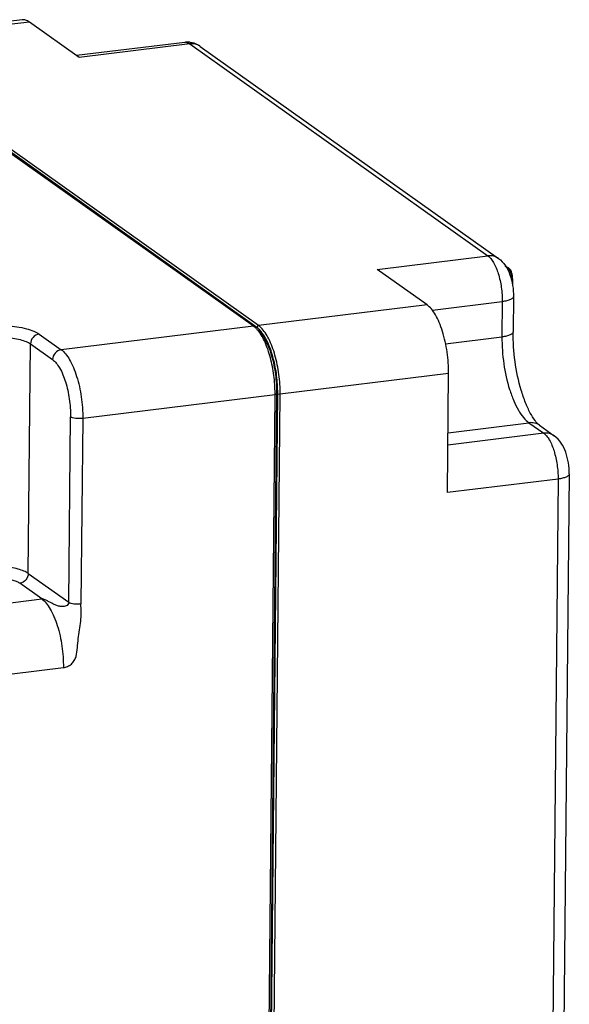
# Model space of a CAD drawing. Header units: millimetres. Extents: x 2752 to 3264, y 1607 to 1975.
# Tile 6 of 12: x 2847 to 2859, y 1647 to 1668. Entities that reach past the tile are written whole.
import ezdxf

# ---------------------------------------------------------------- set-up
doc = ezdxf.new("R2010")
doc.units = ezdxf.units.MM

msp = doc.modelspace()

# ---------------------------------------------------------------- linework, layer by layer
at = {"color": 7, "linetype": 'Continuous'}
for p, q in [((2846.748, 1668.463), (2843.114, 1668.016)), ((2846.906, 1668.415), (2843.271, 1667.968)), ((2847.978, 1667.652), (2846.906, 1668.415)), ((2851.74, 1661.852), (2843.161, 1667.955)), ((2851.813, 1661.822), (2843.234, 1667.926)), ((2851.85, 1661.865), (2843.271, 1667.968)), ((2850.259, 1667.977), (2847.924, 1667.69)), ((2850.364, 1667.945), (2847.978, 1667.652)), ((2850.364, 1667.945), (2856.798, 1663.368)), ((2850.592, 1667.89), (2857.026, 1663.313)), ((2854.412, 1663.075), (2856.798, 1663.368)), ((2857.166, 1663.162), (2857.252, 1663.101)), ((2857.179, 1663.142), (2857.229, 1663.107)), ((2855.484, 1662.312), (2854.412, 1663.075)), ((2857.229, 1663.107), (2857.203, 1663.104)), ((2857.331, 1662.871), (2857.329, 1662.726)), ((2855.484, 1662.312), (2851.85, 1661.865)), ((2855.599, 1662.194), (2857.108, 1662.38)), ((2857.108, 1662.38), (2857.101, 1661.618)), ((2857.35, 1662.489), (2857.342, 1661.727)), ((2851.813, 1661.822), (2851.85, 1661.865)), ((2847.115, 1661.681), (2847.592, 1661.342)), ((2851.74, 1661.852), (2847.592, 1661.342)), ((2851.783, 1661.817), (2851.74, 1661.852)), ((2846.883, 1656.514), (2846.93, 1661.468)), ((2846.93, 1661.468), (2847.407, 1661.128)), ((2855.884, 1661.468), (2857.101, 1661.618)), ((2855.95, 1660.83), (2852.316, 1660.383)), ((2855.925, 1658.258), (2855.95, 1660.83)), ((2851.999, 1634.49), (2852.247, 1660.401)), ((2852.015, 1634.479), (2852.263, 1660.39)), ((2852.068, 1634.472), (2852.316, 1660.383)), ((2852.206, 1660.369), (2852.247, 1660.401)), ((2852.263, 1660.39), (2852.316, 1660.383)), ((2852.206, 1660.369), (2848.058, 1659.859)), ((2851.958, 1634.459), (2852.206, 1660.369)), ((2847.756, 1655.892), (2847.795, 1659.893)), ((2848.058, 1659.859), (2848.019, 1655.858)), ((2855.938, 1659.551), (2857.683, 1659.765)), ((2857.683, 1659.765), (2858.001, 1659.539)), ((2858.001, 1659.539), (2855.935, 1659.285)), ((2857.911, 1659.71), (2858.229, 1659.484)), ((2858.311, 1658.551), (2855.925, 1658.258)), ((2858.311, 1658.551), (2858.113, 1637.784)), ((2858.553, 1658.66), (2858.354, 1637.894)), ((2846.883, 1656.514), (2847.756, 1655.892)), ((2847.174, 1655.962), (2846.697, 1656.301)), ((2846.073, 1655.827), (2847.174, 1655.962)), ((2846.538, 1654.344), (2847.64, 1654.48))]:
    msp.add_line(p, q, dxfattribs=at)
for centre, radius, start, end in [((2850.315, 1667.52), 0.46, 83.8677, 96.9886), ((2850.273, 1667.86), 0.118, 85.2493, 96.9558), ((2850.315, 1667.523), 0.458, 82.5982, 83.8445), ((2850.415, 1667.641), 0.305, 54.5556, 62.6335), ((2856.795, 1662.863), 0.512, 0.6295, 8.3119), ((2856.852, 1662.864), 0.455, 359.4567, 0.5682), ((2849.468, 1660.395), 2.737, 359.4531, 0.0663), ((2849.638, 1660.415), 2.625, 359.452, 359.7032)]:
    msp.add_arc(centre, radius, start, end, dxfattribs=at)
for points, knots in [([(2846.906, 1668.415), (2846.881, 1668.432), (2846.831, 1668.46), (2846.774, 1668.466), (2846.748, 1668.463)], [0, 0, 0, 0, 0.533577, 1, 1, 1, 1]), ([(2850.283, 1667.978), (2850.29, 1667.977), (2850.319, 1667.972), (2850.346, 1667.958), (2850.364, 1667.945)], [0, 0, 0, 0, 0.230839, 1, 1, 1, 1]), ([(2850.555, 1667.913), (2850.527, 1667.927), (2850.463, 1667.948), (2850.397, 1667.949), (2850.364, 1667.945)], [0, 0, 0, 0, 0.492842, 1, 1, 1, 1]), ([(2850.592, 1667.89), (2850.576, 1667.902), (2850.51, 1667.944), (2850.433, 1667.969), (2850.374, 1667.977)], [0, 0, 0, 0, 0.248446, 1, 1, 1, 1]), ([(2857.026, 1663.313), (2856.994, 1663.336), (2856.92, 1663.369), (2856.838, 1663.373), (2856.798, 1663.368)], [0, 0, 0, 0, 0.492245, 1, 1, 1, 1]), ([(2856.798, 1663.368), (2856.821, 1663.352), (2856.866, 1663.306), (2856.95, 1663.181), (2857.032, 1662.973), (2857.095, 1662.688), (2857.109, 1662.483), (2857.108, 1662.38)], [0, 0, 0, 0, 0.080303, 0.178471, 0.422566, 0.70845, 1, 1, 1, 1]), ([(2857.026, 1663.313), (2857.085, 1663.271), (2857.187, 1663.16), (2857.282, 1662.954), (2857.338, 1662.728), (2857.35, 1662.569), (2857.35, 1662.489)], [0, 0, 0, 0, 0.23801, 0.480007, 0.737636, 1, 1, 1, 1]), ([(2857.229, 1663.107), (2857.232, 1663.105), (2857.244, 1663.095), (2857.253, 1663.081), (2857.259, 1663.071)], [0, 0, 0, 0, 0.212836, 1, 1, 1, 1]), ([(2857.285, 1663.064), (2857.283, 1663.067), (2857.273, 1663.081), (2857.262, 1663.094), (2857.252, 1663.101)], [0, 0, 0, 0, 0.264909, 1, 1, 1, 1]), ([(2857.259, 1663.071), (2857.262, 1663.066), (2857.272, 1663.047), (2857.279, 1663.027), (2857.284, 1663.011)], [0, 0, 0, 0, 0.227652, 1, 1, 1, 1]), ([(2857.284, 1663.011), (2857.286, 1663.005), (2857.293, 1662.981), (2857.298, 1662.956), (2857.301, 1662.937)], [0, 0, 0, 0, 0.240842, 1, 1, 1, 1]), ([(2857.326, 1662.939), (2857.324, 1662.951), (2857.316, 1662.994), (2857.302, 1663.036), (2857.285, 1663.064)], [0, 0, 0, 0, 0.271824, 1, 1, 1, 1]), ([(2857.331, 1662.871), (2857.331, 1662.876), (2857.33, 1662.899), (2857.328, 1662.922), (2857.326, 1662.939)], [0, 0, 0, 0, 0.244806, 1, 1, 1, 1]), ([(2857.331, 1662.871), (2857.331, 1662.867), (2857.321, 1662.862), (2857.312, 1662.86), (2857.306, 1662.86)], [0, 0, 0, 0, 0.340806, 1, 1, 1, 1]), ([(2855.95, 1660.83), (2855.951, 1660.984), (2855.929, 1661.291), (2855.849, 1661.66), (2855.753, 1661.925), (2855.674, 1662.089), (2855.587, 1662.219), (2855.519, 1662.287), (2855.484, 1662.312)], [0, 0, 0, 0, 0.29143, 0.577223, 0.706567, 0.821603, 0.919712, 1, 1, 1, 1]), ([(2857.35, 1662.489), (2857.349, 1662.476), (2857.337, 1662.456), (2857.311, 1662.437), (2857.269, 1662.415), (2857.201, 1662.394), (2857.141, 1662.384), (2857.108, 1662.38)], [0, 0, 0, 0, 0.138818, 0.233581, 0.348982, 0.640559, 1, 1, 1, 1]), ([(2846.431, 1661.862), (2846.569, 1661.85), (2846.763, 1661.823), (2846.99, 1661.751), (2847.08, 1661.706), (2847.115, 1661.681)], [0, 0, 0, 0, 0.582041, 0.816136, 1, 1, 1, 1]), ([(2851.908, 1661.815), (2851.904, 1661.82), (2851.885, 1661.838), (2851.866, 1661.854), (2851.85, 1661.865)], [0, 0, 0, 0, 0.26326, 1, 1, 1, 1]), ([(2847.115, 1661.681), (2847.066, 1661.675), (2846.971, 1661.62), (2846.931, 1661.518), (2846.93, 1661.468)], [0, 0, 0, 0, 0.495171, 1, 1, 1, 1]), ([(2851.846, 1661.747), (2851.841, 1661.754), (2851.821, 1661.778), (2851.8, 1661.801), (2851.783, 1661.817)], [0, 0, 0, 0, 0.26351, 1, 1, 1, 1]), ([(2851.869, 1661.775), (2851.864, 1661.779), (2851.847, 1661.796), (2851.828, 1661.812), (2851.813, 1661.822)], [0, 0, 0, 0, 0.263125, 1, 1, 1, 1]), ([(2852.206, 1660.399), (2852.206, 1660.529), (2852.188, 1660.789), (2852.116, 1661.16), (2852.007, 1661.485), (2851.905, 1661.673), (2851.846, 1661.747)], [0, 0, 0, 0, 0.276274, 0.550871, 0.798885, 1, 1, 1, 1]), ([(2852.247, 1660.401), (2852.249, 1660.537), (2852.23, 1660.808), (2852.152, 1661.19), (2852.047, 1661.475), (2851.941, 1661.654), (2851.883, 1661.724), (2851.852, 1661.752)], [0, 0, 0, 0, 0.284472, 0.56575, 0.811965, 0.914137, 1, 1, 1, 1]), ([(2851.915, 1661.722), (2851.912, 1661.727), (2851.897, 1661.745), (2851.881, 1661.762), (2851.869, 1661.775)], [0, 0, 0, 0, 0.260137, 1, 1, 1, 1]), ([(2852.316, 1660.383), (2852.317, 1660.525), (2852.298, 1660.81), (2852.218, 1661.212), (2852.109, 1661.513), (2852, 1661.707), (2851.94, 1661.783), (2851.908, 1661.815)], [0, 0, 0, 0, 0.281996, 0.561617, 0.808508, 0.912102, 1, 1, 1, 1]), ([(2852.263, 1660.401), (2852.264, 1660.528), (2852.248, 1660.783), (2852.179, 1661.146), (2852.073, 1661.464), (2851.973, 1661.649), (2851.915, 1661.722)], [0, 0, 0, 0, 0.275541, 0.550304, 0.798751, 1, 1, 1, 1]), ([(2857.342, 1661.727), (2857.342, 1661.714), (2857.329, 1661.694), (2857.303, 1661.675), (2857.262, 1661.653), (2857.194, 1661.632), (2857.134, 1661.622), (2857.101, 1661.618)], [0, 0, 0, 0, 0.138818, 0.233581, 0.348982, 0.640559, 1, 1, 1, 1]), ([(2857.896, 1659.722), (2857.865, 1659.748), (2857.797, 1659.829), (2857.699, 1659.989), (2857.6, 1660.209), (2857.476, 1660.576), (2857.37, 1661.087), (2857.34, 1661.513), (2857.342, 1661.727)], [0, 0, 0, 0, 0.057574, 0.148696, 0.264474, 0.398322, 0.696827, 1, 1, 1, 1]), ([(2846.382, 1661.612), (2846.493, 1661.603), (2846.648, 1661.581), (2846.83, 1661.524), (2846.902, 1661.488), (2846.93, 1661.468)], [0, 0, 0, 0, 0.582041, 0.816136, 1, 1, 1, 1]), ([(2857.101, 1661.618), (2857.099, 1661.424), (2857.127, 1661.041), (2857.227, 1660.58), (2857.347, 1660.249), (2857.446, 1660.043), (2857.555, 1659.881), (2857.64, 1659.796), (2857.683, 1659.765)], [0, 0, 0, 0, 0.29143, 0.577223, 0.706567, 0.821603, 0.919712, 1, 1, 1, 1]), ([(2847.592, 1661.342), (2847.543, 1661.336), (2847.447, 1661.281), (2847.407, 1661.179), (2847.407, 1661.128)], [0, 0, 0, 0, 0.495171, 1, 1, 1, 1]), ([(2847.592, 1661.342), (2847.627, 1661.317), (2847.695, 1661.249), (2847.782, 1661.119), (2847.861, 1660.955), (2847.957, 1660.69), (2848.037, 1660.321), (2848.059, 1660.014), (2848.058, 1659.859)], [0, 0, 0, 0, 0.080288, 0.178397, 0.293433, 0.422777, 0.70857, 1, 1, 1, 1]), ([(2847.407, 1661.128), (2847.436, 1661.108), (2847.492, 1661.051), (2847.596, 1660.895), (2847.7, 1660.634), (2847.777, 1660.278), (2847.796, 1660.022), (2847.795, 1659.893)], [0, 0, 0, 0, 0.0803, 0.178468, 0.422566, 0.708455, 1, 1, 1, 1]), ([(2848.058, 1659.859), (2848.007, 1659.853), (2847.933, 1659.853), (2847.845, 1659.87), (2847.808, 1659.884), (2847.795, 1659.893)], [0, 0, 0, 0, 0.569804, 0.818949, 1, 1, 1, 1]), ([(2857.911, 1659.71), (2857.88, 1659.733), (2857.805, 1659.766), (2857.723, 1659.77), (2857.683, 1659.765)], [0, 0, 0, 0, 0.492245, 1, 1, 1, 1]), ([(2857.911, 1659.71), (2857.91, 1659.711), (2857.905, 1659.715), (2857.9, 1659.719), (2857.896, 1659.722)], [0, 0, 0, 0, 0.218615, 1, 1, 1, 1]), ([(2858.229, 1659.484), (2858.197, 1659.507), (2858.123, 1659.54), (2858.041, 1659.544), (2858.001, 1659.539)], [0, 0, 0, 0, 0.492245, 1, 1, 1, 1]), ([(2858.001, 1659.539), (2858.024, 1659.523), (2858.069, 1659.477), (2858.153, 1659.352), (2858.235, 1659.144), (2858.297, 1658.859), (2858.312, 1658.654), (2858.311, 1658.551)], [0, 0, 0, 0, 0.080303, 0.178471, 0.422566, 0.70845, 1, 1, 1, 1]), ([(2858.553, 1658.66), (2858.553, 1658.74), (2858.541, 1658.899), (2858.485, 1659.125), (2858.39, 1659.331), (2858.288, 1659.442), (2858.229, 1659.484)], [0, 0, 0, 0, 0.262368, 0.519987, 0.761991, 1, 1, 1, 1]), ([(2858.553, 1658.66), (2858.552, 1658.647), (2858.539, 1658.627), (2858.514, 1658.608), (2858.472, 1658.586), (2858.404, 1658.565), (2858.344, 1658.555), (2858.311, 1658.551)], [0, 0, 0, 0, 0.138818, 0.233581, 0.348982, 0.640559, 1, 1, 1, 1]), ([(2846.883, 1656.514), (2846.854, 1656.534), (2846.782, 1656.57), (2846.6, 1656.628), (2846.445, 1656.65), (2846.335, 1656.659)], [0, 0, 0, 0, 0.183864, 0.417959, 1, 1, 1, 1]), ([(2846.697, 1656.301), (2846.676, 1656.316), (2846.622, 1656.343), (2846.486, 1656.386), (2846.369, 1656.403), (2846.286, 1656.41)], [0, 0, 0, 0, 0.183863, 0.417959, 1, 1, 1, 1]), ([(2846.883, 1656.514), (2846.882, 1656.463), (2846.842, 1656.362), (2846.747, 1656.307), (2846.697, 1656.301)], [0, 0, 0, 0, 0.504829, 1, 1, 1, 1]), ([(2847.756, 1655.892), (2847.756, 1655.874), (2847.743, 1655.838), (2847.701, 1655.809), (2847.657, 1655.798), (2847.601, 1655.795), (2847.533, 1655.807), (2847.46, 1655.833), (2847.393, 1655.867), (2847.34, 1655.896), (2847.296, 1655.919), (2847.262, 1655.936), (2847.231, 1655.95), (2847.201, 1655.959), (2847.184, 1655.963), (2847.174, 1655.962)], [0, 0, 0, 0, 0.084738, 0.155936, 0.222634, 0.287079, 0.410403, 0.527017, 0.638335, 0.747626, 0.802946, 0.859981, 0.921109, 0.955662, 1, 1, 1, 1]), ([(2847.174, 1655.962), (2847.209, 1655.937), (2847.277, 1655.869), (2847.363, 1655.739), (2847.443, 1655.575), (2847.539, 1655.31), (2847.619, 1654.942), (2847.641, 1654.635), (2847.64, 1654.48)], [0, 0, 0, 0, 0.080288, 0.178397, 0.293433, 0.422777, 0.70857, 1, 1, 1, 1]), ([(2847.64, 1654.48), (2847.67, 1654.484), (2847.733, 1654.5), (2847.815, 1654.553), (2847.878, 1654.63), (2847.928, 1654.751), (2847.944, 1654.912), (2847.958, 1655.103), (2847.989, 1655.292), (2848.017, 1655.481), (2848.027, 1655.67), (2848.019, 1655.796), (2848.019, 1655.858)], [0, 0, 0, 0, 0.061001, 0.124305, 0.188898, 0.25314, 0.378527, 0.503028, 0.628346, 0.753509, 0.877289, 1, 1, 1, 1]), ([(2847.756, 1655.892), (2847.77, 1655.883), (2847.807, 1655.869), (2847.894, 1655.853), (2847.969, 1655.852), (2848.019, 1655.858)], [0, 0, 0, 0, 0.181051, 0.430196, 1, 1, 1, 1])]:
    msp.add_open_spline(points, degree=3, knots=knots, dxfattribs=at)
msp.add_open_spline([(2857.252, 1663.101), (2857.245, 1663.106), (2857.237, 1663.108), (2857.229, 1663.107)], degree=3, dxfattribs=at)

doc.saveas('drawing.dxf')
